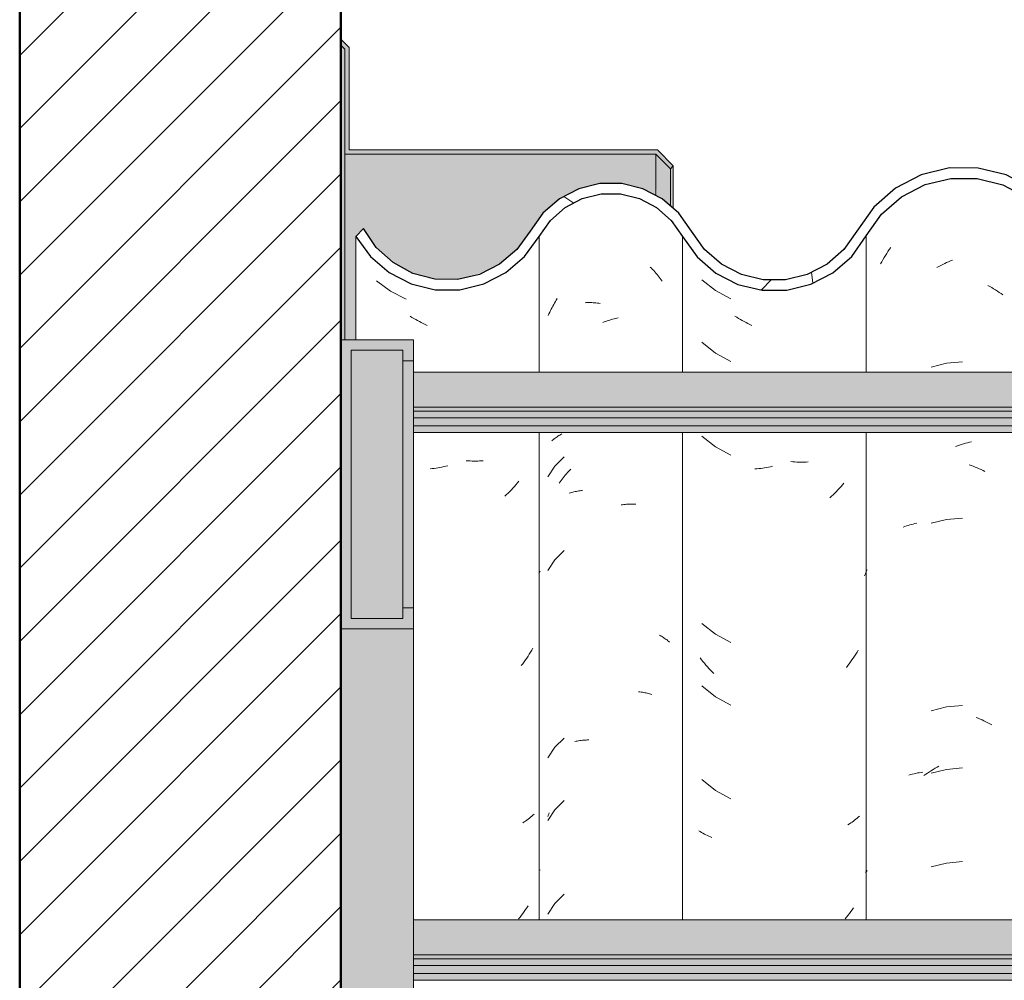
# Model space of a CAD drawing. Header units: metres. Extents: x -28.2 to -1.6, y -1.6 to 5.9.
# Tile 53 of 88: x -17.152 to -16.677, y 3.514 to 3.977. Entities that reach past the tile are written whole.
import ezdxf

# ---------------------------------------------------------------- set-up
doc = ezdxf.new("R2010")
doc.units = ezdxf.units.M
doc.layers.add('A-DETL', color=7, linetype='Continuous', lineweight=5, true_color=0x00a600)
for name, color, linetype, lineweight in [('A-DETL-GENF', 7, 'Continuous', 5), ('A-GLAZ-CWMG', 7, 'Continuous', 5), ('A-ROOF', 7, 'Continuous', 5), ('A-ROOF-MCUT', 7, 'Continuous', 15), ('A-ROOF-OTLN', 7, 'Continuous', 5), ('A-ROOF-PATT', 7, 'Continuous', 5)]:
    doc.layers.add(name, color=color, linetype=linetype, lineweight=lineweight)

# ---------------------------------------------------------------- blocks, each defined once
blk = doc.blocks.new('FP_116-CASA 4')
at = {"layer": 'A-GLAZ-CWMG', "color": 9, "true_color": 0xc0c0c0}
for p, q in [((-17.8178, 3.86272), (-17.8172, 3.86372)), ((-17.8172, 3.86372), (-17.81658, 3.86471)), ((-17.81658, 3.86471), (-17.81595, 3.86569)), ((-17.81595, 3.86569), (-17.81531, 3.86666)), ((-17.81531, 3.86666), (-17.81465, 3.86762)), ((-17.81952, 3.85964), (-17.81896, 3.86067)), ((-17.81896, 3.86067), (-17.81839, 3.8617)), ((-17.81839, 3.8617), (-17.8178, 3.86272)), ((-17.79137, 3.85846), (-17.79044, 3.85895)), ((-17.79044, 3.85895), (-17.78951, 3.85942)), ((-17.78951, 3.85942), (-17.78857, 3.85988)), ((-17.78857, 3.85988), (-17.78763, 3.86031)), ((-17.78763, 3.86031), (-17.78669, 3.86073)), ((-17.78669, 3.86073), (-17.78574, 3.86113)), ((-17.78574, 3.86113), (-17.78479, 3.86151)), ((-17.7923, 3.85795), (-17.79137, 3.85846)), ((-17.76772, 3.84923), (-17.76679, 3.84873)), ((-17.76679, 3.84873), (-17.76587, 3.84821)), ((-17.76587, 3.84821), (-17.76496, 3.84767)), ((-17.76496, 3.84767), (-17.76405, 3.84711)), ((-17.76405, 3.84711), (-17.76314, 3.84654)), ((-17.76314, 3.84654), (-17.76224, 3.84594)), ((-17.76224, 3.84594), (-17.76135, 3.84534)), ((-17.76135, 3.84534), (-17.76046, 3.84471)), ((-17.78764, 3.81173), (-17.79505, 3.80989)), ((-17.78003, 3.81241), (-17.78764, 3.81173)), ((-17.77762, 3.77336), (-17.77666, 3.77359)), ((-17.77666, 3.77359), (-17.77571, 3.7738)), ((-17.78335, 3.77163), (-17.7824, 3.77196)), ((-17.7824, 3.77196), (-17.78144, 3.77228)), ((-17.78144, 3.77228), (-17.78049, 3.77258)), ((-17.78049, 3.77258), (-17.77953, 3.77286)), ((-17.77953, 3.77286), (-17.77857, 3.77312)), ((-17.77857, 3.77312), (-17.77762, 3.77336)), ((-17.7767, 3.76269), (-17.77575, 3.76236)), ((-17.77575, 3.76236), (-17.77479, 3.76201)), ((-17.77479, 3.76201), (-17.77384, 3.76165)), ((-17.77384, 3.76165), (-17.77289, 3.76126)), ((-17.77289, 3.76126), (-17.77195, 3.76086)), ((-17.77195, 3.76086), (-17.771, 3.76043)), ((-17.771, 3.76043), (-17.77006, 3.75999)), ((-17.77006, 3.75999), (-17.76913, 3.75953)), ((-17.78764, 3.73637), (-17.79505, 3.73453)), ((-17.78003, 3.73706), (-17.78764, 3.73637)), ((-17.80857, 3.73268), (-17.80779, 3.73296)), ((-17.80779, 3.73296), (-17.80701, 3.73323)), ((-17.80701, 3.73323), (-17.80621, 3.73349)), ((-17.80621, 3.73349), (-17.80541, 3.73373)), ((-17.80541, 3.73373), (-17.80459, 3.73395)), ((-17.80459, 3.73395), (-17.80377, 3.73416)), ((-17.80377, 3.73416), (-17.80293, 3.73436)), ((-17.80293, 3.73436), (-17.80209, 3.73453)), ((-17.78764, 3.64595), (-17.79505, 3.6441)), ((-17.78003, 3.64663), (-17.78764, 3.64595)), ((-17.77339, 3.64089), (-17.77244, 3.6405)), ((-17.77244, 3.6405), (-17.77149, 3.64008)), ((-17.77149, 3.64008), (-17.77055, 3.63965)), ((-17.77055, 3.63965), (-17.76961, 3.6392)), ((-17.76961, 3.6392), (-17.76868, 3.63873)), ((-17.76868, 3.63873), (-17.76775, 3.63825)), ((-17.76775, 3.63825), (-17.76682, 3.63775)), ((-17.76682, 3.63775), (-17.7659, 3.63722)), ((-17.79318, 3.6163), (-17.79226, 3.61683)), ((-17.79226, 3.61683), (-17.79134, 3.61733)), ((-17.80583, 3.61304), (-17.80502, 3.61327)), ((-17.80502, 3.61327), (-17.8042, 3.61349)), ((-17.8042, 3.61349), (-17.80337, 3.61369)), ((-17.80337, 3.61369), (-17.80253, 3.61387)), ((-17.80253, 3.61387), (-17.80168, 3.61404)), ((-17.80168, 3.61404), (-17.80082, 3.61419)), ((-17.80082, 3.61419), (-17.79996, 3.61433)), ((-17.79996, 3.61433), (-17.79909, 3.61445)), ((-17.79858, 3.61278), (-17.7977, 3.61341)), ((-17.7977, 3.61341), (-17.79681, 3.61402)), ((-17.79681, 3.61402), (-17.79591, 3.61462)), ((-17.79591, 3.61462), (-17.79501, 3.6152)), ((-17.78764, 3.6158), (-17.79505, 3.61396)), ((-17.79501, 3.6152), (-17.7941, 3.61576)), ((-17.7941, 3.61576), (-17.79318, 3.6163)), ((-17.78003, 3.61649), (-17.78764, 3.6158)), ((-17.78764, 3.57059), (-17.79505, 3.56875)), ((-17.78003, 3.57127), (-17.78764, 3.57059))]:
    blk.add_line(p, q, dxfattribs=at)
blk = doc.blocks.new('FP_117-CASA 4')
at = {"layer": 'A-GLAZ-CWMG', "color": 9, "true_color": 0xc0c0c0}
for p, q in [((-17.90581, 3.85198), (-17.89917, 3.84679)), ((-17.89917, 3.84679), (-17.89175, 3.84275)), ((-17.88894, 3.83396), (-17.88982, 3.83453)), ((-17.88805, 3.8334), (-17.88894, 3.83396)), ((-17.88716, 3.83285), (-17.88805, 3.8334)), ((-17.88627, 3.83232), (-17.88716, 3.83285)), ((-17.88537, 3.83181), (-17.88627, 3.83232)), ((-17.88446, 3.83132), (-17.88537, 3.83181)), ((-17.88355, 3.83084), (-17.88446, 3.83132)), ((-17.88264, 3.83038), (-17.88355, 3.83084)), ((-17.88172, 3.82993), (-17.88264, 3.83038)), ((-17.90581, 3.82184), (-17.89917, 3.81664)), ((-17.89917, 3.81664), (-17.89175, 3.8126)), ((-17.90581, 3.77662), (-17.89917, 3.77143)), ((-17.89917, 3.77143), (-17.89175, 3.76739)), ((-17.86185, 3.7642), (-17.86278, 3.76428)), ((-17.86092, 3.76413), (-17.86185, 3.7642)), ((-17.86, 3.76408), (-17.86092, 3.76413)), ((-17.85908, 3.76405), (-17.86, 3.76408)), ((-17.85817, 3.76403), (-17.85908, 3.76405)), ((-17.85726, 3.76403), (-17.85817, 3.76403)), ((-17.85635, 3.76405), (-17.85726, 3.76403)), ((-17.85545, 3.76408), (-17.85635, 3.76405)), ((-17.85455, 3.76413), (-17.85545, 3.76408)), ((-17.87922, 3.76081), (-17.88015, 3.76073)), ((-17.87829, 3.7609), (-17.87922, 3.76081)), ((-17.87736, 3.76101), (-17.87829, 3.7609)), ((-17.87642, 3.76114), (-17.87736, 3.76101)), ((-17.87548, 3.76129), (-17.87642, 3.76114)), ((-17.87455, 3.76145), (-17.87548, 3.76129)), ((-17.8736, 3.76163), (-17.87455, 3.76145)), ((-17.87266, 3.76183), (-17.8736, 3.76163)), ((-17.87172, 3.76205), (-17.87266, 3.76183)), ((-17.84087, 3.74985), (-17.84164, 3.74907)), ((-17.84011, 3.75064), (-17.84087, 3.74985)), ((-17.83936, 3.75144), (-17.84011, 3.75064)), ((-17.83862, 3.75226), (-17.83936, 3.75144)), ((-17.8379, 3.7531), (-17.83862, 3.75226)), ((-17.83718, 3.75394), (-17.8379, 3.7531)), ((-17.8432, 3.74756), (-17.844, 3.74682)), ((-17.84241, 3.74831), (-17.8432, 3.74756)), ((-17.84164, 3.74907), (-17.84241, 3.74831)), ((-17.82598, 3.71199), (-17.8264, 3.71102)), ((-17.82684, 3.71006), (-17.82729, 3.70912)), ((-17.8264, 3.71102), (-17.82684, 3.71006)), ((-17.90581, 3.6862), (-17.89917, 3.681)), ((-17.89917, 3.681), (-17.89175, 3.67696)), ((-17.90593, 3.66871), (-17.90661, 3.6696)), ((-17.8327, 3.6695), (-17.83333, 3.66857)), ((-17.83207, 3.67044), (-17.8327, 3.6695)), ((-17.83147, 3.67139), (-17.83207, 3.67044)), ((-17.83087, 3.67235), (-17.83147, 3.67139)), ((-17.83029, 3.67333), (-17.83087, 3.67235)), ((-17.90524, 3.66784), (-17.90593, 3.66871)), ((-17.90453, 3.66698), (-17.90524, 3.66784)), ((-17.90382, 3.66614), (-17.90453, 3.66698)), ((-17.90309, 3.6653), (-17.90382, 3.66614)), ((-17.90235, 3.66448), (-17.90309, 3.6653)), ((-17.90161, 3.66368), (-17.90235, 3.66448)), ((-17.83531, 3.66586), (-17.83599, 3.66498)), ((-17.83464, 3.66675), (-17.83531, 3.66586)), ((-17.83398, 3.66766), (-17.83464, 3.66675)), ((-17.83333, 3.66857), (-17.83398, 3.66766)), ((-17.90085, 3.66289), (-17.90161, 3.66368)), ((-17.90008, 3.66211), (-17.90085, 3.66289)), ((-17.90581, 3.65605), (-17.89917, 3.65086)), ((-17.89917, 3.65086), (-17.89175, 3.64682)), ((-17.90581, 3.61084), (-17.89917, 3.60564)), ((-17.89917, 3.60564), (-17.89175, 3.6016)), ((-17.82969, 3.59323), (-17.83026, 3.59273)), ((-17.8346, 3.5895), (-17.83528, 3.58909)), ((-17.83395, 3.58993), (-17.8346, 3.5895)), ((-17.8333, 3.59037), (-17.83395, 3.58993)), ((-17.83267, 3.59082), (-17.8333, 3.59037)), ((-17.83204, 3.59128), (-17.83267, 3.59082)), ((-17.83144, 3.59175), (-17.83204, 3.59128)), ((-17.83084, 3.59223), (-17.83144, 3.59175)), ((-17.83026, 3.59273), (-17.83084, 3.59223)), ((-17.90664, 3.58577), (-17.90731, 3.58619)), ((-17.90596, 3.58536), (-17.90664, 3.58577)), ((-17.90527, 3.58497), (-17.90596, 3.58536)), ((-17.90457, 3.58459), (-17.90527, 3.58497)), ((-17.90385, 3.58422), (-17.90457, 3.58459)), ((-17.90313, 3.58387), (-17.90385, 3.58422)), ((-17.90239, 3.58352), (-17.90313, 3.58387)), ((-17.90164, 3.5832), (-17.90239, 3.58352)), ((-17.90089, 3.58288), (-17.90164, 3.5832)), ((-17.82637, 3.56659), (-17.82677, 3.56611)), ((-17.82598, 3.56707), (-17.82637, 3.56659)), ((-17.83525, 3.54536), (-17.83594, 3.54448)), ((-17.83458, 3.54626), (-17.83525, 3.54536)), ((-17.83392, 3.54716), (-17.83458, 3.54626)), ((-17.83328, 3.54808), (-17.83392, 3.54716)), ((-17.83264, 3.54901), (-17.83328, 3.54808)), ((-17.83594, 3.54448), (-17.83663, 3.54361))]:
    blk.add_line(p, q, dxfattribs=at)
blk = doc.blocks.new('FP_118-CASA 4')
at = {"layer": 'A-GLAZ-CWMG', "color": 9, "true_color": 0xc0c0c0}
for p, q in [((-17.93066, 3.85814), (-17.9301, 3.85758)), ((-17.9301, 3.85758), (-17.92955, 3.857)), ((-17.92955, 3.857), (-17.92901, 3.85641)), ((-17.92901, 3.85641), (-17.92847, 3.85582)), ((-17.92847, 3.85582), (-17.92795, 3.85521)), ((-17.92795, 3.85521), (-17.92743, 3.8546)), ((-17.92743, 3.8546), (-17.92692, 3.85397)), ((-17.92692, 3.85397), (-17.92641, 3.85333)), ((-17.92641, 3.85333), (-17.92592, 3.85269)), ((-17.92592, 3.85269), (-17.92543, 3.85203)), ((-17.92543, 3.85203), (-17.92496, 3.85137)), ((-17.97772, 3.83935), (-17.97731, 3.84008)), ((-17.97731, 3.84008), (-17.9769, 3.8408)), ((-17.9769, 3.8408), (-17.97648, 3.84151)), ((-17.97648, 3.84151), (-17.97604, 3.84221)), ((-17.97604, 3.84221), (-17.9756, 3.8429)), ((-17.96204, 3.84094), (-17.96141, 3.84097)), ((-17.96141, 3.84097), (-17.96078, 3.84099)), ((-17.96078, 3.84099), (-17.96014, 3.841)), ((-17.96014, 3.841), (-17.9595, 3.841)), ((-17.9595, 3.841), (-17.95885, 3.84098)), ((-17.95885, 3.84098), (-17.9582, 3.84096)), ((-17.9582, 3.84096), (-17.95755, 3.84092)), ((-17.95755, 3.84092), (-17.95689, 3.84086)), ((-17.95689, 3.84086), (-17.95623, 3.8408)), ((-17.95623, 3.8408), (-17.95557, 3.84072)), ((-17.95557, 3.84072), (-17.95491, 3.84063)), ((-17.97991, 3.83484), (-17.97957, 3.83561)), ((-17.97957, 3.83561), (-17.97922, 3.83637)), ((-17.97922, 3.83637), (-17.97886, 3.83712)), ((-17.97886, 3.83712), (-17.97849, 3.83787)), ((-17.97849, 3.83787), (-17.97811, 3.83862)), ((-17.97811, 3.83862), (-17.97772, 3.83935)), ((-17.95353, 3.83139), (-17.95286, 3.83165)), ((-17.95286, 3.83165), (-17.95219, 3.8319)), ((-17.95219, 3.8319), (-17.95152, 3.83214)), ((-17.95152, 3.83214), (-17.95085, 3.83236)), ((-17.95085, 3.83236), (-17.95018, 3.83257)), ((-17.95018, 3.83257), (-17.94951, 3.83277)), ((-17.94951, 3.83277), (-17.94884, 3.83296)), ((-17.94884, 3.83296), (-17.94817, 3.83313)), ((-17.94817, 3.83313), (-17.9475, 3.83329)), ((-17.9475, 3.83329), (-17.94683, 3.83344)), ((-17.94683, 3.83344), (-17.94616, 3.83357)), ((-17.97819, 3.77428), (-17.9778, 3.77462)), ((-17.9778, 3.77462), (-17.9774, 3.77496)), ((-17.9774, 3.77496), (-17.97699, 3.77529)), ((-17.97699, 3.77529), (-17.97657, 3.77561)), ((-17.97657, 3.77561), (-17.97614, 3.77592)), ((-17.97614, 3.77592), (-17.97569, 3.77623)), ((-17.97569, 3.77623), (-17.97524, 3.77652)), ((-17.97524, 3.77652), (-17.97478, 3.77681)), ((-17.97478, 3.77681), (-17.97431, 3.77709)), ((-17.97431, 3.77709), (-17.97384, 3.77736)), ((-17.97384, 3.77736), (-17.97335, 3.77762)), ((-17.97231, 3.76656), (-17.97669, 3.76211)), ((-17.97669, 3.76211), (-17.9802, 3.75695)), ((-17.97062, 3.75897), (-17.97008, 3.75956)), ((-17.97008, 3.75956), (-17.96954, 3.76014)), ((-17.96954, 3.76014), (-17.96898, 3.7607)), ((-17.97465, 3.75389), (-17.97418, 3.75456)), ((-17.97418, 3.75456), (-17.97369, 3.75522)), ((-17.97369, 3.75522), (-17.9732, 3.75586)), ((-17.9732, 3.75586), (-17.9727, 3.7565)), ((-17.9727, 3.7565), (-17.9722, 3.75713)), ((-17.9722, 3.75713), (-17.97168, 3.75776)), ((-17.97168, 3.75776), (-17.97116, 3.75837)), ((-17.97116, 3.75837), (-17.97062, 3.75897)), ((-17.96809, 3.74952), (-17.96752, 3.74967)), ((-17.96752, 3.74967), (-17.96694, 3.7498)), ((-17.96694, 3.7498), (-17.96635, 3.74993)), ((-17.96635, 3.74993), (-17.96576, 3.75005)), ((-17.96576, 3.75005), (-17.96516, 3.75015)), ((-17.96516, 3.75015), (-17.96456, 3.75025)), ((-17.96456, 3.75025), (-17.96395, 3.75033)), ((-17.96395, 3.75033), (-17.96333, 3.7504)), ((-17.96977, 3.749), (-17.96922, 3.74918)), ((-17.96922, 3.74918), (-17.96866, 3.74935)), ((-17.96866, 3.74935), (-17.96809, 3.74952)), ((-17.94477, 3.74338), (-17.94411, 3.74348)), ((-17.94411, 3.74348), (-17.94345, 3.74356)), ((-17.94345, 3.74356), (-17.94279, 3.74363)), ((-17.94279, 3.74363), (-17.94213, 3.74369)), ((-17.94213, 3.74369), (-17.94148, 3.74373)), ((-17.94148, 3.74373), (-17.94083, 3.74376)), ((-17.94083, 3.74376), (-17.94018, 3.74378)), ((-17.94018, 3.74378), (-17.93954, 3.74379)), ((-17.93954, 3.74379), (-17.9389, 3.74379)), ((-17.9389, 3.74379), (-17.93826, 3.74377)), ((-17.93826, 3.74377), (-17.93763, 3.74374)), ((-17.97231, 3.72134), (-17.97669, 3.71689)), ((-17.97669, 3.71689), (-17.9802, 3.71173)), ((-17.92627, 3.68051), (-17.92578, 3.68026)), ((-17.92578, 3.68026), (-17.9253, 3.67999)), ((-17.9253, 3.67999), (-17.92482, 3.67972)), ((-17.92482, 3.67972), (-17.92436, 3.67943)), ((-17.92436, 3.67943), (-17.9239, 3.67914)), ((-17.9239, 3.67914), (-17.92346, 3.67884)), ((-17.92346, 3.67884), (-17.92302, 3.67853)), ((-17.92302, 3.67853), (-17.9226, 3.67821)), ((-17.9226, 3.67821), (-17.92218, 3.67788)), ((-17.92218, 3.67788), (-17.92178, 3.67755)), ((-17.92178, 3.67755), (-17.92138, 3.67721)), ((-17.93633, 3.65321), (-17.93572, 3.65315)), ((-17.93572, 3.65315), (-17.9351, 3.65307)), ((-17.9351, 3.65307), (-17.9345, 3.65298)), ((-17.9345, 3.65298), (-17.9339, 3.65288)), ((-17.9339, 3.65288), (-17.9333, 3.65277)), ((-17.9333, 3.65277), (-17.93271, 3.65265)), ((-17.93271, 3.65265), (-17.93213, 3.65251)), ((-17.93213, 3.65251), (-17.93155, 3.65237)), ((-17.93155, 3.65237), (-17.93099, 3.65221)), ((-17.93099, 3.65221), (-17.93042, 3.65204)), ((-17.93042, 3.65204), (-17.92987, 3.65187)), ((-17.97231, 3.63091), (-17.97669, 3.62646)), ((-17.97669, 3.62646), (-17.9802, 3.6213)), ((-17.96706, 3.6292), (-17.96648, 3.62933)), ((-17.96648, 3.62933), (-17.96589, 3.62945)), ((-17.96589, 3.62945), (-17.96529, 3.62956)), ((-17.96529, 3.62956), (-17.96469, 3.62966)), ((-17.96469, 3.62966), (-17.96408, 3.62974)), ((-17.96408, 3.62974), (-17.96347, 3.62981)), ((-17.96347, 3.62981), (-17.96285, 3.62987)), ((-17.96285, 3.62987), (-17.96222, 3.62992)), ((-17.96222, 3.62992), (-17.96159, 3.62996)), ((-17.96159, 3.62996), (-17.96096, 3.62999)), ((-17.96096, 3.62999), (-17.96032, 3.63)), ((-17.97231, 3.60077), (-17.97669, 3.59632)), ((-17.97669, 3.59632), (-17.9802, 3.59116)), ((-17.9802, 3.59301), (-17.97995, 3.59361)), ((-17.97995, 3.59361), (-17.97969, 3.5942)), ((-17.97969, 3.5942), (-17.97942, 3.59479)), ((-17.97231, 3.55556), (-17.97669, 3.55111)), ((-17.97669, 3.55111), (-17.9802, 3.54595))]:
    blk.add_line(p, q, dxfattribs=at)
blk = doc.blocks.new('FP_119-CASA 4')
at = {"layer": 'A-GLAZ-CWMG', "color": 9, "true_color": 0xc0c0c0}
for p, q in [((-18.06281, 3.85151), (-18.05604, 3.84647)), ((-18.05604, 3.84647), (-18.04854, 3.84259)), ((-18.0457, 3.83387), (-18.04658, 3.83443)), ((-18.04481, 3.83333), (-18.0457, 3.83387)), ((-18.04391, 3.8328), (-18.04481, 3.83333)), ((-18.04301, 3.83229), (-18.04391, 3.8328)), ((-18.0421, 3.8318), (-18.04301, 3.83229)), ((-18.04119, 3.83132), (-18.0421, 3.8318)), ((-18.04028, 3.83086), (-18.04119, 3.83132)), ((-18.03936, 3.83042), (-18.04028, 3.83086)), ((-18.03843, 3.82999), (-18.03936, 3.83042)), ((-18.01856, 3.76466), (-18.01949, 3.76472)), ((-18.01764, 3.76461), (-18.01856, 3.76466)), ((-18.01672, 3.76457), (-18.01764, 3.76461)), ((-18.0158, 3.76456), (-18.01672, 3.76457)), ((-18.01489, 3.76456), (-18.0158, 3.76456)), ((-18.01399, 3.76457), (-18.01489, 3.76456)), ((-18.01309, 3.76461), (-18.01399, 3.76457)), ((-18.01219, 3.76465), (-18.01309, 3.76461)), ((-18.0113, 3.76472), (-18.01219, 3.76465)), ((-18.03593, 3.76092), (-18.03686, 3.76082)), ((-18.03499, 3.76103), (-18.03593, 3.76092)), ((-18.03406, 3.76117), (-18.03499, 3.76103)), ((-18.03312, 3.76131), (-18.03406, 3.76117)), ((-18.03218, 3.76148), (-18.03312, 3.76131)), ((-18.03124, 3.76166), (-18.03218, 3.76148)), ((-18.0303, 3.76186), (-18.03124, 3.76166)), ((-18.02936, 3.76208), (-18.0303, 3.76186)), ((-18.02842, 3.76231), (-18.02936, 3.76208)), ((-17.9941, 3.75483), (-17.99481, 3.75397)), ((-17.9985, 3.74988), (-17.99927, 3.7491)), ((-17.99774, 3.75067), (-17.9985, 3.74988)), ((-17.99699, 3.75148), (-17.99774, 3.75067)), ((-17.99625, 3.75229), (-17.99699, 3.75148)), ((-17.99553, 3.75312), (-17.99625, 3.75229)), ((-17.99481, 3.75397), (-17.99553, 3.75312)), ((-18.00005, 3.74834), (-18.00084, 3.74759)), ((-17.99927, 3.7491), (-18.00005, 3.74834)), ((-17.9841, 3.71078), (-17.98439, 3.71015)), ((-17.98381, 3.71142), (-17.9841, 3.71078)), ((-17.98733, 3.67431), (-17.9879, 3.67333)), ((-17.99031, 3.66952), (-17.99095, 3.66859)), ((-17.98969, 3.67045), (-17.99031, 3.66952)), ((-17.98908, 3.6714), (-17.98969, 3.67045)), ((-17.98848, 3.67236), (-17.98908, 3.6714)), ((-17.9879, 3.67333), (-17.98848, 3.67236)), ((-17.99226, 3.66677), (-17.99293, 3.66588)), ((-17.9916, 3.66768), (-17.99226, 3.66677)), ((-17.99095, 3.66859), (-17.9916, 3.66768)), ((-17.98787, 3.59321), (-17.98845, 3.59272)), ((-17.9873, 3.59372), (-17.98787, 3.59321)), ((-17.98675, 3.59423), (-17.9873, 3.59372)), ((-17.99157, 3.59042), (-17.99223, 3.59)), ((-17.99092, 3.59086), (-17.99157, 3.59042)), ((-17.99028, 3.59131), (-17.99092, 3.59086)), ((-17.98966, 3.59177), (-17.99028, 3.59131)), ((-17.98905, 3.59224), (-17.98966, 3.59177)), ((-17.98845, 3.59272), (-17.98905, 3.59224)), ((-17.98381, 3.56724), (-17.98389, 3.56714)), ((-17.99288, 3.54539), (-17.99356, 3.54451)), ((-17.9922, 3.54628), (-17.99288, 3.54539)), ((-17.99154, 3.54718), (-17.9922, 3.54628)), ((-17.9909, 3.5481), (-17.99154, 3.54718)), ((-17.99026, 3.54902), (-17.9909, 3.5481)), ((-17.98964, 3.54996), (-17.99026, 3.54902)), ((-17.99356, 3.54451), (-17.99426, 3.54364))]:
    blk.add_line(p, q, dxfattribs=at)
blk = doc.blocks.new('Rectangular Mullion - Telha Fibrocimento - Ondulada-V113-CASA 4')
at = {"layer": 'A-GLAZ-CWMG', "true_color": 0x808080}
h = blk.add_hatch(dxfattribs=at)
h.set_pattern_fill('FP_4', color=8, style=0, pattern_type=2)
h.set_pattern_definition([(50, (-14.575, 2.812), (0.364365, -0.031877), [0.0381, -0.4191]), (355, (-14.575, 2.812), (-0.070485, 0.382117), [0.03048, -0.33528]), (100.451, (-14.545, 2.81), (0.293886, 0.35023), [0.03238, -0.35618]), (46.184, (-14.575, 2.914), (0.54216, -0.084084), [0.05715, -0.62865]), (96.636, (-14.53, 2.907), (0.474805, 0.494854), [0.04857, -0.53427]), (351.184, (-14.575, 2.914), (0.47481, 0.49485), [0.04572, -0.50292]), (21, (-14.524, 2.888), (0.303226, -0.204528), [0.0381, -0.4191]), (326, (-14.524, 2.888), (0.123607, 0.36838), [0.03048, -0.33528]), (71.451, (-14.499, 2.871), (0.426833, 0.16384), [0.03238, -0.35618]), (37.5, (-14.575, 2.812), (0.0061807, 0.169108), [0.01676, -0.31445, 0.01676, -0.3236, -0.33655]), (37.5, (-14.575, 2.812), (0.0061807, 0.169108), [-0.67158, 0.01676, -0.31979]), (7.5, (-14.575, 2.812), (0.133641, 0.200358), [0.01676, -0.17729, 0.01676, -0.30683, -0.12827]), (7.5, (-14.575, 2.812), (0.133641, 0.200358), [-0.51765, 0.01676, -0.11151]), (327.5, (-14.688, 2.812), (0.2711816, -0.0114606), [0.01676, -0.11024, 0.01676, -0.37948, -0.52578]), (327.5, (-14.688, 2.812), (0.2711816, -0.0114606), [-0.52324, 0.01676, -0.50902]), (317.5, (-14.739, 2.812), (0.296258, 0.05085), [0.01676, -0.14834, 0.01676, -0.24638, -0.37338]), (317.5, (-14.739, 2.812), (0.296258, 0.05085), [-0.42824, 0.01676, -0.35662])])
h.paths.add_polyline_path([(-17.48605, 3.84925), (-17.49202, 3.85024), (-17.48683, 3.8513), (-17.48635, 3.85003)])
h.paths.add_polyline_path([(-17.30876, 3.84479), (-17.29677, 3.8476), (-17.2858, 3.85325), (-17.2765, 3.86139), (-17.26249, 3.88151), (-17.25346, 3.88956), (-17.24283, 3.89525), (-17.23089, 3.89828), (-17.21788, 3.89817), (-17.20522, 3.89472), (-17.19624, 3.89013), (-17.18662, 3.88171), (-17.17184, 3.86263), (-17.16126, 3.85474), (-17.14905, 3.84978), (-17.14834, 3.85233), (-17.14403, 3.84912), (-17.13591, 3.84809), (-17.12296, 3.84973), (-17.11801, 3.85172), (-17.11892, 3.85426), (-17.11821, 3.85464), (-17.11237, 3.85771), (-17.11074, 3.85464), (-17.09964, 3.86308), (-17.09128, 3.87341), (-17.09493, 3.87548), (-17.09185, 3.88056), (-17.1035, 3.86618), (-17.11309, 3.85907), (-17.12412, 3.85462), (-17.13626, 3.85315), (-17.14905, 3.85517), (-17.15873, 3.85907), (-17.16859, 3.86652), (-17.17566, 3.87491), (-17.17951, 3.87332), (-17.18662, 3.88346), (-17.18373, 3.88611), (-17.18735, 3.88854), (-17.19124, 3.89002), (-17.18875, 3.88533), (-17.19624, 3.89192), (-17.1943, 3.89482), (-17.20756, 3.90091), (-17.21788, 3.90338), (-17.21915, 3.90072), (-17.22055, 3.90092), (-17.2328, 3.90091), (-17.24508, 3.89793), (-17.25642, 3.89205), (-17.26608, 3.88363), (-17.26691, 3.88363), (-17.27289, 3.87543), (-17.27232, 3.8748), (-17.27349, 3.87314), (-17.27443, 3.87314), (-17.28263, 3.86139), (-17.2895, 3.85538), (-17.30013, 3.84984), (-17.31302, 3.84697), (-17.31989, 3.84697), (-17.31764, 3.84966), (-17.31829, 3.84966), (-17.32909, 3.852), (-17.33902, 3.85688), (-17.34751, 3.86402), (-17.3551, 3.87466), (-17.36207, 3.88597), (-17.37361, 3.89694), (-17.38611, 3.90414), (-17.40262, 3.90826), (-17.41624, 3.90846), (-17.43053, 3.90514), (-17.44399, 3.89818), (-17.45535, 3.88808), (-17.47008, 3.86642), (-17.47821, 3.85911), (-17.4884, 3.85383), (-17.4927, 3.85235), (-17.49309, 3.85003), (-17.49651, 3.85178), (-17.49838, 3.8513), (-17.50994, 3.85141), (-17.52172, 3.8548), (-17.52951, 3.85886), (-17.53771, 3.86609), (-17.55203, 3.88678), (-17.56261, 3.8962), (-17.57707, 3.90331), (-17.58958, 3.90625), (-17.60288, 3.9063), (-17.61659, 3.90297), (-17.62913, 3.89645), (-17.63978, 3.88711), (-17.65416, 3.86653), (-17.66231, 3.85932), (-17.67192, 3.85426), (-17.68244, 3.85165), (-17.6939, 3.85179), (-17.70557, 3.85514), (-17.71342, 3.85923), (-17.72159, 3.86641), (-17.73592, 3.88685), (-17.74644, 3.89611), (-17.76056, 3.90302), (-17.77294, 3.90594), (-17.78632, 3.90596), (-17.79988, 3.90265), (-17.81228, 3.89619), (-17.82283, 3.88697), (-17.83721, 3.86663), (-17.84538, 3.85951), (-17.85498, 3.85454), (-17.86546, 3.85198), (-17.87672, 3.85209), (-17.88836, 3.85539), (-17.89631, 3.85951), (-17.90448, 3.86663), (-17.9169, 3.88412), (-17.92487, 3.89106), (-17.93593, 3.89634), (-17.94503, 3.89842), (-17.95497, 3.89842), (-17.96519, 3.89592), (-17.97455, 3.89106), (-17.98251, 3.88412), (-17.99509, 3.86661), (-18.00343, 3.85952), (-18.01318, 3.85462), (-18.0241, 3.85219), (-18.03469, 3.85235), (-18.04609, 3.85557), (-18.05665, 3.86193), (-18.06296, 3.86763), (-18.06914, 3.87669), (-18.07282, 3.87295), (-18.06578, 3.86325), (-18.05484, 3.85451), (-18.04523, 3.84982), (-18.03452, 3.84723), (-18.02262, 3.84723), (-18.01104, 3.85003), (-18.00043, 3.85546), (-17.99136, 3.86325), (-17.97888, 3.88065), (-17.9718, 3.88684), (-17.96348, 3.89117), (-17.95439, 3.8934), (-17.94445, 3.89325), (-17.93573, 3.89106), (-17.92761, 3.88684), (-17.91956, 3.87926), (-17.9081, 3.86313), (-17.89902, 3.85526), (-17.88672, 3.84936), (-17.87624, 3.84694), (-17.86476, 3.84697), (-17.85313, 3.84984), (-17.8425, 3.85538), (-17.83345, 3.8633), (-17.81908, 3.88363), (-17.80942, 3.89205), (-17.79808, 3.89793), (-17.78569, 3.90094), (-17.77294, 3.90091), (-17.76056, 3.89785), (-17.74924, 3.89192), (-17.73962, 3.88346), (-17.72531, 3.86303), (-17.71624, 3.85506), (-17.70557, 3.84949), (-17.69327, 3.84662), (-17.68189, 3.84663), (-17.67022, 3.84951), (-17.65955, 3.8551), (-17.6505, 3.86308), (-17.63614, 3.88364), (-17.62642, 3.8922), (-17.61498, 3.89818), (-17.60246, 3.90126), (-17.58878, 3.90106), (-17.5751, 3.89713), (-17.56493, 3.89154), (-17.55593, 3.88359), (-17.54158, 3.86288), (-17.53247, 3.85479), (-17.51982, 3.84866), (-17.50926, 3.84624), (-17.49782, 3.84628), (-17.4846, 3.85003), (-17.47534, 3.85498), (-17.46629, 3.86313), (-17.45014, 3.88602), (-17.44153, 3.89375), (-17.42947, 3.90015), (-17.41579, 3.90342), (-17.40068, 3.90289), (-17.38941, 3.90003), (-17.37739, 3.89356), (-17.36725, 3.88435), (-17.35961, 3.87295), (-17.35597, 3.87295), (-17.35148, 3.86663), (-17.34825, 3.86381), (-17.35262, 3.86237), (-17.34331, 3.85951), (-17.34563, 3.85587), (-17.34198, 3.85315), (-17.33297, 3.84816), (-17.32107, 3.84498), (-17.31173, 3.84484)])
h.paths.add_polyline_path([(-16.96657, 3.84716), (-16.96657, 3.8486), (-16.96872, 3.84913), (-16.97948, 3.85423), (-16.99097, 3.85955), (-16.9986, 3.86529), (-17.0143, 3.88523), (-17.02591, 3.89379), (-17.03941, 3.89888), (-17.05135, 3.90039), (-17.05458, 3.9), (-17.06406, 3.89709), (-17.07509, 3.89073), (-17.08313, 3.88295), (-17.0734, 3.8898), (-17.06193, 3.89406), (-17.04946, 3.8952), (-17.03742, 3.89314), (-17.02822, 3.88947), (-17.01848, 3.88232), (-17.0053, 3.86529), (-17.00268, 3.86255), (-16.9955, 3.85638), (-16.98734, 3.85162), (-16.97718, 3.84829), (-16.96684, 3.84719)])
h.paths.add_polyline_path([(-17.14041, 3.85054), (-17.14399, 3.85255), (-17.14027, 3.85163)])
h.paths.add_polyline_path([(-17.17204, 3.86328), (-17.17406, 3.86977), (-17.16885, 3.86618), (-17.17184, 3.86346)])
h.paths.add_polyline_path([(-17.28045, 3.8633), (-17.28045, 3.86468), (-17.28121, 3.86397)])
at = {"layer": 'A-GLAZ-CWMG', "lineweight": 25}
blk.add_line((-18.06914, 3.87669), (-18.07282, 3.87295), dxfattribs=at)
at = {"layer": 'A-GLAZ-CWMG'}
for p, q in [((-18.07282, 3.82309), (-18.07282, 3.87295)), ((-17.98432, 3.80742), (-17.98432, 3.87295)), ((-17.9151, 3.80742), (-17.9151, 3.87295)), ((-17.82649, 3.80742), (-17.82649, 3.87314)), ((-17.98432, 3.54319), (-17.98432, 3.77825)), ((-17.9151, 3.54319), (-17.9151, 3.77825)), ((-17.82649, 3.54319), (-17.82649, 3.77825))]:
    blk.add_line(p, q, dxfattribs=at)
at = {"layer": 'A-GLAZ-CWMG', "lineweight": 25, "flags": 128}
for points in [[(-17.72785, 3.87535), (-17.73592, 3.88685), (-17.74644, 3.89611), (-17.75883, 3.90259), (-17.77238, 3.90594), (-17.78632, 3.90596), (-17.79988, 3.90265), (-17.81228, 3.89619), (-17.82283, 3.88697), (-17.83093, 3.87548)], [(-17.91077, 3.87548), (-17.9169, 3.88412), (-17.92487, 3.89106), (-17.93423, 3.89592), (-17.94445, 3.89842), (-17.95497, 3.89842), (-17.96519, 3.89592), (-17.97455, 3.89106), (-17.98251, 3.88412), (-17.98864, 3.87548)], [(-17.82649, 3.87314), (-17.81908, 3.88363), (-17.80942, 3.89205), (-17.79808, 3.89793), (-17.78569, 3.90094), (-17.77294, 3.90091), (-17.76056, 3.89785), (-17.74924, 3.89192), (-17.73962, 3.88346), (-17.73225, 3.87295)], [(-17.98432, 3.87295), (-17.97888, 3.88065), (-17.9718, 3.88684), (-17.96348, 3.89117), (-17.95439, 3.8934), (-17.94503, 3.8934), (-17.93593, 3.89117), (-17.92761, 3.88684), (-17.92054, 3.88065), (-17.9151, 3.87295)], [(-17.98864, 3.87548), (-17.99509, 3.86661), (-18.00343, 3.85952), (-18.01318, 3.85462), (-18.0238, 3.85218), (-18.03469, 3.85235), (-18.04523, 3.8551), (-18.05484, 3.86029), (-18.06296, 3.86763), (-18.06914, 3.87669)], [(-17.83093, 3.87548), (-17.83721, 3.86663), (-17.84538, 3.85951), (-17.85498, 3.85454), (-17.86546, 3.85198), (-17.87624, 3.85198), (-17.88672, 3.85454), (-17.89631, 3.85951), (-17.90448, 3.86663), (-17.91077, 3.87548)], [(-18.07282, 3.87295), (-18.06578, 3.86325), (-18.0567, 3.85546), (-18.04609, 3.85003), (-18.03452, 3.84723), (-18.02262, 3.84723), (-18.01104, 3.85003), (-18.00043, 3.85546), (-17.99136, 3.86325), (-17.98432, 3.87295)], [(-17.9151, 3.87295), (-17.9081, 3.86313), (-17.89902, 3.85526), (-17.88836, 3.84976), (-17.87672, 3.84694), (-17.86476, 3.84697), (-17.85313, 3.84984), (-17.8425, 3.85538), (-17.83345, 3.8633), (-17.82649, 3.87314)]]:
    blk.add_lwpolyline(points, dxfattribs=at)
at = {"layer": 'A-GLAZ-CWMG'}
for name in ['FP_116-CASA 4', 'FP_118-CASA 4', 'FP_119-CASA 4', 'FP_117-CASA 4']:
    blk.add_blockref(name, (0, 0), dxfattribs=at)
blk = doc.blocks.new('LONGARINA_STEEL_FRAME - LONGARINA_STEEL_FRAME-1917798-CASA 4')
at = {"layer": 'A-ROOF', "true_color": 0x9fa09c}
h = blk.add_hatch(color=253, dxfattribs=at)
h.paths.add_polyline_path([(-18.08004, 3.68355), (-18.04504, 3.68355), (-18.04504, 3.69366), (-18.05004, 3.69366), (-18.05004, 3.6886), (-18.07504, 3.6886), (-18.07504, 3.81804), (-18.05004, 3.81804), (-18.05004, 3.81298), (-18.04504, 3.81298), (-18.04504, 3.82309), (-18.08004, 3.82309), (-18.08004, 3.77825)])
h.paths.add_polyline_path([(-16.78972, 3.68355), (-16.75754, 3.68355), (-16.75754, 3.69366), (-16.76254, 3.69366), (-16.76254, 3.6886), (-16.78754, 3.6886), (-16.78754, 3.81804), (-16.76254, 3.81804), (-16.76254, 3.81298), (-16.75754, 3.81298), (-16.75754, 3.82309), (-16.79254, 3.82309), (-16.79254, 3.68355), (-16.79077, 3.68355)])
h.paths.add_polyline_path([(-15.47204, 3.68355), (-15.47004, 3.68355), (-15.47004, 3.82309), (-15.50504, 3.82309), (-15.50504, 3.81298), (-15.50004, 3.81298), (-15.50004, 3.81804), (-15.47504, 3.81804), (-15.47504, 3.6886), (-15.50004, 3.6886), (-15.50004, 3.69366), (-15.50504, 3.69366), (-15.50504, 3.68355), (-15.47504, 3.68355)])
for points in [[(-18.05004, 3.6886), (-18.05004, 3.81804), (-18.07504, 3.81804), (-18.07504, 3.6886)], [(-18.05004, 3.69366), (-18.04504, 3.69366), (-18.04504, 3.81298), (-18.05004, 3.81298), (-18.05004, 3.77825)], [(-18.04504, 2.65), (-18.04504, 3.68355), (-18.08004, 3.68355), (-18.08004, 2.65), (-18.07504, 2.65)]]:
    blk.add_hatch(color=253, dxfattribs=at).paths.add_polyline_path(points)
h = blk.add_hatch(color=253, dxfattribs=at)
h.paths.add_polyline_path([(-17.95976, 3.79061), (-16.79254, 3.79061), (-16.79254, 3.80742), (-17.30207, 3.80742), (-17.30876, 3.80589), (-17.32107, 3.80607), (-17.32624, 3.80742), (-18.04504, 3.80742), (-18.04504, 3.79061), (-18.00539, 3.79061)])
h.paths.add_polyline_path([(-16.38206, 3.79061), (-15.50504, 3.79061), (-15.50504, 3.80742), (-15.64307, 3.80742), (-15.65174, 3.80592), (-15.66207, 3.80607), (-15.66724, 3.80742), (-16.19607, 3.80742), (-16.20276, 3.80589), (-16.21507, 3.80607), (-16.22024, 3.80742), (-16.74907, 3.80742), (-16.75754, 3.80548), (-16.75754, 3.79061), (-16.41701, 3.79061)])
h = blk.add_hatch(color=253, dxfattribs=at)
h.paths.add_polyline_path([(-17.95139, 3.78863), (-16.79254, 3.78863), (-16.79254, 3.79061), (-18.04504, 3.79061), (-18.04504, 3.78863), (-18.00144, 3.78863)])
h.paths.add_polyline_path([(-15.54864, 3.78863), (-15.50504, 3.78863), (-15.50504, 3.79061), (-16.75754, 3.79061), (-16.75754, 3.78863), (-15.64125, 3.78863)])
h = blk.add_hatch(color=253, dxfattribs=at)
h.paths.add_polyline_path([(-17.95516, 3.78537), (-16.79254, 3.78537), (-16.79254, 3.78863), (-18.04504, 3.78863), (-18.04504, 3.78537), (-18.00322, 3.78537)])
h.paths.add_polyline_path([(-15.50504, 3.78537), (-15.50504, 3.78863), (-16.75754, 3.78863), (-16.75754, 3.78537), (-15.65174, 3.78537)])
h = blk.add_hatch(color=253, dxfattribs=at)
h.paths.add_polyline_path([(-16.79254, 3.78151), (-16.79254, 3.78537), (-18.04504, 3.78537), (-18.04504, 3.78151), (-16.79965, 3.78151)])
h.paths.add_polyline_path([(-15.54864, 3.78151), (-15.50504, 3.78151), (-15.50504, 3.78537), (-16.75754, 3.78537), (-16.75754, 3.78151), (-15.64336, 3.78151)])
h = blk.add_hatch(color=253, dxfattribs=at)
h.paths.add_polyline_path([(-16.68858, 3.77825), (-15.50504, 3.77825), (-15.50504, 3.78151), (-16.75754, 3.78151), (-16.75754, 3.77825), (-16.68983, 3.77825)])
h.paths.add_polyline_path([(-18.04504, 3.77825), (-16.79254, 3.77825), (-16.79302, 3.78151), (-18.04504, 3.78151)])
h = blk.add_hatch(color=253, dxfattribs=at)
h.paths.add_polyline_path([(-17.17416, 3.52638), (-16.79254, 3.52638), (-16.79254, 3.54319), (-17.30207, 3.54319), (-17.30876, 3.54166), (-17.32107, 3.54184), (-17.32624, 3.54319), (-18.04504, 3.54319), (-18.04504, 3.52638), (-17.18229, 3.52638)])
h.paths.add_polyline_path([(-15.50504, 3.52638), (-15.50504, 3.54319), (-15.64307, 3.54319), (-15.65174, 3.54169), (-15.66207, 3.54184), (-15.66724, 3.54319), (-16.19607, 3.54319), (-16.20276, 3.54166), (-16.21507, 3.54184), (-16.22024, 3.54319), (-16.74907, 3.54319), (-16.75754, 3.54125), (-16.75754, 3.52638), (-15.63984, 3.52638)])
h = blk.add_hatch(color=253, dxfattribs=at)
h.paths.add_polyline_path([(-18.04504, 3.5244), (-16.79254, 3.5244), (-16.79254, 3.52638), (-18.04504, 3.52638)])
h.paths.add_polyline_path([(-15.50504, 3.5244), (-15.50504, 3.52638), (-16.75754, 3.52638), (-16.75754, 3.5244), (-15.64125, 3.5244)])
h = blk.add_hatch(color=253, dxfattribs=at)
h.paths.add_polyline_path([(-18.04504, 3.52114), (-16.79254, 3.52114), (-16.79254, 3.5244), (-18.04504, 3.5244), (-18.04504, 3.52341)])
h.paths.add_polyline_path([(-15.65174, 3.52114), (-15.50504, 3.52114), (-15.50504, 3.5244), (-16.75754, 3.5244), (-16.75754, 3.52114), (-15.65674, 3.52114)])
h = blk.add_hatch(color=253, dxfattribs=at)
h.paths.add_polyline_path([(-15.64336, 3.51728), (-15.50504, 3.51728), (-15.50504, 3.52114), (-16.75754, 3.52114), (-16.75754, 3.51728), (-15.64351, 3.51728)])
h.paths.add_polyline_path([(-18.04504, 3.51728), (-16.79254, 3.51728), (-16.79254, 3.52114), (-18.04504, 3.52114)])
h = blk.add_hatch(color=253, dxfattribs=at)
h.paths.add_polyline_path([(-15.65174, 3.51402), (-15.50504, 3.51402), (-15.50554, 3.51728), (-16.75754, 3.51728), (-16.75754, 3.51402), (-15.65348, 3.51402)])
h.paths.add_polyline_path([(-18.04504, 3.51402), (-16.79254, 3.51402), (-16.79302, 3.51728), (-18.04504, 3.51728)])
at = {"layer": 'A-ROOF', "lineweight": 15}
for p, q in [((-18.04504, 3.82309), (-18.08004, 3.82309)), ((-18.04504, 3.81298), (-18.04504, 3.82309)), ((-18.07504, 3.6886), (-18.07504, 3.81804)), ((-18.07504, 3.81804), (-18.05004, 3.81804)), ((-18.05004, 3.81804), (-18.05004, 3.81298)), ((-18.05004, 3.81298), (-18.04504, 3.81298)), ((-18.04504, 3.69366), (-18.05004, 3.69366)), ((-18.05004, 3.69366), (-18.05004, 3.6886)), ((-18.04504, 3.68355), (-18.04504, 3.69366)), ((-18.05004, 3.6886), (-18.07504, 3.6886)), ((-18.08004, 3.68355), (-18.04504, 3.68355))]:
    blk.add_line(p, q, dxfattribs=at)
at = {"layer": 'A-ROOF'}
for p, q in [((-18.05004, 3.69366), (-18.05004, 3.81298)), ((-18.04504, 3.69366), (-18.04504, 3.81298)), ((-17.50994, 3.80742), (-18.04504, 3.80742)), ((-16.79254, 3.79061), (-18.04504, 3.79061)), ((-16.79254, 3.78863), (-18.04504, 3.78863)), ((-16.79254, 3.78537), (-18.04504, 3.78537)), ((-16.79254, 3.78151), (-18.04504, 3.78151)), ((-16.79254, 3.77825), (-18.04504, 3.77825)), ((-18.04504, 2.65), (-18.04504, 3.68355)), ((-17.50994, 3.54319), (-18.04504, 3.54319)), ((-16.79254, 3.52638), (-18.04504, 3.52638)), ((-16.79254, 3.5244), (-18.04504, 3.5244)), ((-16.79254, 3.52114), (-18.04504, 3.52114)), ((-16.79254, 3.51728), (-18.04504, 3.51728)), ((-16.79254, 3.51402), (-18.04504, 3.51402))]:
    blk.add_line(p, q, dxfattribs=at)

msp = doc.modelspace()

# ---------------------------------------------------------------- hatches: boundary and pattern name
at = {"layer": 'A-DETL-GENF', "true_color": 0x808080}
h = msp.add_hatch(dxfattribs=at)
h.set_pattern_fill('FP_1', color=8, style=0, pattern_type=2)
h.set_pattern_definition([(45, (-13.49178, 2.812), (-0.01767767, 0.01767767), [])])
h.paths.add_polyline_path([(-17.14432, 2.65), (-16.99682, 2.65023), (-16.99682, 4.25), (-17.15182, 4.25), (-17.15182, 2.65), (-17.14682, 2.65)])
at = {"layer": 'A-ROOF-PATT', "true_color": 0x575757}
h = msp.add_hatch(color=251, dxfattribs=at)
h.paths.add_polyline_path([(-16.83775, 3.90549), (-16.83634, 3.90692), (-16.84399, 3.91466), (-16.99282, 3.91466), (-16.99282, 3.96404), (-16.99682, 3.96808), (-16.99682, 3.96522), (-16.99482, 3.9632), (-16.99482, 3.91264), (-16.84482, 3.91264), (-16.83916, 3.90692)])
h.paths.add_polyline_path([(-14.54589, 3.90549), (-14.53882, 3.91264), (-14.38882, 3.91264), (-14.38882, 3.9632), (-14.38682, 3.96522), (-14.38682, 3.96808), (-14.39082, 3.96404), (-14.39082, 3.91466), (-14.53965, 3.91466), (-14.54731, 3.90692)])
at = {"layer": 'A-ROOF-PATT', "true_color": 0x919191}
for points in [[(-16.99482, 3.82309), (-16.99482, 3.9632), (-16.99682, 3.96522), (-16.99682, 3.82309)], [(-16.99182, 3.82309), (-16.9896, 3.82309), (-16.9896, 3.87295), (-16.98592, 3.87669), (-16.97974, 3.86763), (-16.97162, 3.86029), (-16.96201, 3.8551), (-16.9513, 3.85234), (-16.9394, 3.85245), (-16.92782, 3.85569), (-16.92021, 3.85952), (-16.91187, 3.86661), (-16.89929, 3.88412), (-16.89112, 3.89117), (-16.88026, 3.89634), (-16.87117, 3.89842), (-16.86123, 3.89842), (-16.85101, 3.89592), (-16.84482, 3.89271), (-16.84482, 3.91264), (-16.99482, 3.91264), (-16.99482, 3.82309)], [(-16.83775, 3.88766), (-16.83775, 3.90549), (-16.84482, 3.91264), (-16.84439, 3.89249), (-16.84165, 3.89106)], [(-16.83634, 3.88643), (-16.83634, 3.90692), (-16.83775, 3.90549), (-16.83732, 3.88729), (-16.8368, 3.88684)]]:
    msp.add_hatch(color=252, dxfattribs=at).paths.add_polyline_path(points)

# ---------------------------------------------------------------- linework, layer by layer
at = {"layer": 'A-DETL', "color": 7, "lineweight": 50}
for p, q in [((-17.15182, 4.25), (-17.15182, 2.65)), ((-16.99682, 2.65), (-16.99682, 4.25))]:
    msp.add_line(p, q, dxfattribs=at)
at = {"layer": 'A-ROOF-MCUT'}
for p, q in [((-16.99282, 3.96404), (-16.99682, 3.96808)), ((-16.99682, 3.96522), (-16.99482, 3.9632)), ((-16.99282, 3.91466), (-16.99282, 3.96404)), ((-16.99482, 3.9632), (-16.99482, 3.91264)), ((-16.99482, 3.91264), (-16.84482, 3.91264)), ((-16.84399, 3.91466), (-16.99282, 3.91466)), ((-16.84482, 3.91264), (-16.83775, 3.90549)), ((-16.83634, 3.90692), (-16.84399, 3.91466)), ((-16.83775, 3.90549), (-16.83634, 3.90692))]:
    msp.add_line(p, q, dxfattribs=at)
at = {"layer": 'A-ROOF-OTLN'}
for p, q in [((-16.99482, 3.91264), (-16.99482, 3.82309)), ((-16.84482, 3.91264), (-16.84482, 3.89271)), ((-16.83634, 3.90692), (-16.83634, 3.88643)), ((-16.83775, 3.90549), (-16.83775, 3.88766))]:
    msp.add_line(p, q, dxfattribs=at)

# ---------------------------------------------------------------- block references
at = {"layer": 'A-GLAZ-CWMG'}
msp.add_blockref('Rectangular Mullion - Telha Fibrocimento - Ondulada-V113-CASA 4', (1.08322, 0), dxfattribs=at)
at = {"layer": 'A-ROOF'}
msp.add_blockref('LONGARINA_STEEL_FRAME - LONGARINA_STEEL_FRAME-1917798-CASA 4', (1.08322, 0), dxfattribs=at)

doc.saveas('drawing.dxf')
